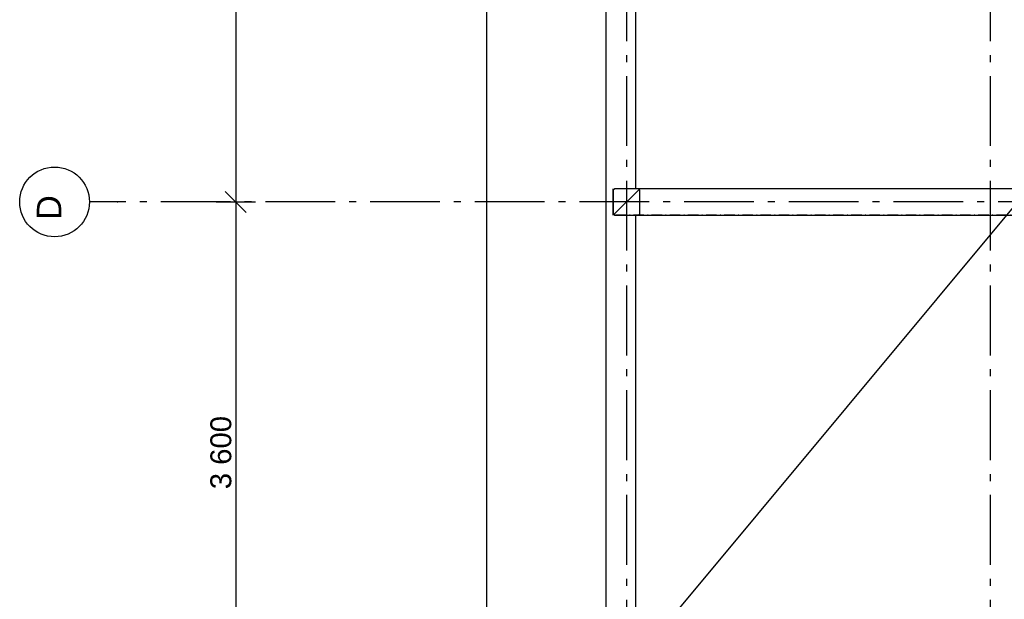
# Model space of a CAD drawing. Header units: millimetres. Extents: x -117798 to 93698, y -182207 to 252400.
# Tile 13 of 222: x -82021 to -74967, y -38263 to -34112. Entities that reach past the tile are written whole.
import ezdxf
from ezdxf.enums import TextEntityAlignment as Align

# ---------------------------------------------------------------- set-up
doc = ezdxf.new("R2010")
doc.units = ezdxf.units.MM
doc.header["$LTSCALE"] = 0.5
doc.header["$MEASUREMENT"] = 0
for name, pattern in [('Akselinje', [1500, 1000, -200, 100, -200]), ('Over snittplan', [260, 150, -50, 10, -50]), ('PLINE', [0]), ('Prikk & stiplet', [1340.555525, 705.555534, -352.777767, 0, -282.222223])]:
    doc.linetypes.add(name, pattern=pattern)
for name, color, linetype in [('222- Søyler', 7, 'Continuous'), ('222- Søyler  (Skravur)', 7, 'Continuous'), ('223- Bjelker', 7, 'Continuous'), ('256- Faste himlinger og overflatebehandling(Nye konstruksjoner)', 7, 'Continuous'), ('261- Primærkonstruksjon (tak)', 7, 'Continuous'), ('82-- Modullinjer', 7, 'Continuous'), ('842-M___1_50 Målsetting bygning(Nye konstruksjoner)', 7, 'Continuous'), ('BYGG(Nye konstruksjoner)', 7, 'Continuous'), ('tiltaksgrense', 7, 'Continuous')]:
    doc.layers.add(name, color=color, linetype=linetype)
doc.styles.add('GENERATED_STYLE_1', font='arial.ttf')
doc.styles.add('GENERATED_STYLE_4', font='arial.ttf')
doc.linetypes.add('Tiltaksgrense', pattern='A,0,[3,A-2607.112 Plan 2. etasje1.Shx,S=4.761905,R=0,X=0,Y=0],-1200,0', length=1200)
doc.dimstyles.new('GENERATED_STYLE__2', dxfattribs={"dimtxt": 150, "dimasz": 142.5, "dimexe": 0.18, "dimexo": 0.0625, "dimgap": 0, "dimtad": 1, "dimdec": 0, "dimzin": 0, "dimdsep": 46, "dimtxsty": 'GENERATED_STYLE_1', "dimblk": 'ARROWHEAD_6', "dimblk1": 'ARROWHEAD_6', "dimblk2": 'ARROWHEAD_6', "dimcen": 0.09, "dimse1": 1, "dimse2": 1, "dimclrd": 256, "dimclre": 256, "dimclrt": 256, "dimadec": 1, "dimazin": 0, "dimtfac": 1, "dimtdec": 4, "dimtmove": 0, "dimatfit": 3, "dimfxl": 1, "dimtolj": 1, "dimtzin": 0, "dimarcsym": 0})

# ---------------------------------------------------------------- blocks, each defined once
blk = doc.blocks.new('Standard grid marker[89]', base_point=(20939.5, -35416.9))
at = {"layer": '82-- Modullinjer', "linetype": 'Akselinje'}
for p, q in [((-81321.3, -35416.9), (-81521.3, -35416.9)), ((20739.5, -35416.9), (-81321.3, -35416.9))]:
    blk.add_line(p, q, dxfattribs=at)
at = {"layer": '82-- Modullinjer', "linetype": 'PLINE'}
blk.add_circle((-81771.3, -35416.9), 250, dxfattribs=at)
at = {"layer": '82-- Modullinjer', "linetype": 'Akselinje'}
blk.add_point((-81321.3, -35416.9), dxfattribs=at)
blk.add_point((-81321.3, -35416.9), dxfattribs=at)
at = {"layer": '82-- Modullinjer', "style": 'GENERATED_STYLE_4'}
for tag, p in [('AC_MarkerText_1_0', (21062, -35456.9)), ('AC_MarkerText_1_1', (-81898.8, -35456.9))]:
    blk.add_attdef(tag, text='', height=175, rotation=90, dxfattribs=at).set_placement(p, align=Align.TOP_CENTER)
blk = doc.blocks.new('Standard grid marker[91]', base_point=(-77673.2, 26434.4))
at = {"layer": '82-- Modullinjer', "linetype": 'Akselinje'}
blk.add_line((-77673.2, 26234.4), (-77673.2, -50374.4), dxfattribs=at)
at = {"layer": '82-- Modullinjer', "style": 'GENERATED_STYLE_4'}
for tag, p in [('AC_MarkerText_1_0', (-77800.7, 26644.4)), ('AC_MarkerText_1_1', (-77800.7, -50864.4))]:
    blk.add_attdef(tag, text='', height=175, rotation=90, dxfattribs=at).set_placement(p, align=Align.TOP_CENTER)
blk = doc.blocks.new('Standard grid marker[209]', base_point=(-75068.2, 26434.4))
at = {"layer": '82-- Modullinjer', "linetype": 'Akselinje'}
blk.add_line((-75068.2, 26234.4), (-75068.2, -50374.4), dxfattribs=at)
at = {"layer": '82-- Modullinjer', "style": 'GENERATED_STYLE_4'}
for tag, p in [('AC_MarkerText_1_0', (-75195.7, 26644.4)), ('AC_MarkerText_1_1', (-75195.7, -50864.4))]:
    blk.add_attdef(tag, text='', height=175, rotation=90, dxfattribs=at).set_placement(p, align=Align.TOP_CENTER)
blk = doc.blocks.new('*D987')
at = {"layer": '842-M___1_50 Målsetting bygning(Nye konstruksjoner)', "linetype": 'PLINE'}
for p, q in [((-80398.2, -31891.9), (-80548.2, -31741.9)), ((-80613.8, -31816.9), (-80332.5, -31816.9)), ((-80473.2, -31816.9), (-80473.2, -35416.9)), ((-80398.2, -35491.9), (-80548.2, -35341.9)), ((-80613.8, -35416.9), (-80332.5, -35416.9))]:
    blk.add_line(p, q, dxfattribs=at)
at = {"layer": '842-M___1_50 Målsetting bygning(Nye konstruksjoner)', "insert": (-80503.2, -33874.3), "char_height": 150, "attachment_point": 7, "rotation": 90, "style": 'GENERATED_STYLE_1'}
blk.add_mtext('\\A1;{\\pql;\\fArial|b0|i0|c0|p0;\\W1.000000;3\xa0600}', dxfattribs=at)
blk = doc.blocks.new('ARROWHEAD_6')
at = {"linetype": 'Continuous'}
for p, q in [((-0.5, -0.5), (0.5, 0.5)), ((0, 0), (-1, 0))]:
    blk.add_line(p, q, dxfattribs=at)
blk = doc.blocks.new('*D988')
at = {"layer": '842-M___1_50 Målsetting bygning(Nye konstruksjoner)', "linetype": 'PLINE'}
for p, q in [((-80398.2, -35491.9), (-80548.2, -35341.9)), ((-80613.8, -35416.9), (-80332.5, -35416.9)), ((-80473.2, -35416.9), (-80473.2, -39016.9)), ((-80398.2, -39091.9), (-80548.2, -38941.9)), ((-80613.8, -39016.9), (-80332.5, -39016.9))]:
    blk.add_line(p, q, dxfattribs=at)
at = {"layer": '842-M___1_50 Målsetting bygning(Nye konstruksjoner)', "insert": (-80503.2, -37474.3), "char_height": 150, "attachment_point": 7, "rotation": 90, "style": 'GENERATED_STYLE_1'}
blk.add_mtext('\\A1;{\\pql;\\fArial|b0|i0|c0|p0;\\W1.000000;3\xa0600}', dxfattribs=at)

msp = doc.modelspace()

# ---------------------------------------------------------------- hatches: boundary and pattern name
at = {"layer": '222- Søyler  (Skravur)', "linetype": 'Continuous'}
h = msp.add_hatch(dxfattribs=at)
h.set_pattern_fill('Skrålinjer_3', color=256, style=0, pattern_type=2)
h.set_pattern_definition([(45, (0, 0), (-127.2792, 127.2792), [])])
h.paths.add_polyline_path([(-77578.2, -35501.9), (-77578.2, -35331.9), (-77588.2, -35321.9), (-77758.2, -35321.9), (-77768.2, -35331.9), (-77768.2, -35501.9), (-77758.2, -35511.9), (-77588.2, -35511.9)])

# ---------------------------------------------------------------- linework, layer by layer
at = {"layer": '222- Søyler', "linetype": 'PLINE', "flags": 128}
msp.add_lwpolyline([(-77578.2, -35501.9), (-77578.2, -35331.9), (-77588.2, -35321.9), (-77758.2, -35321.9), (-77768.2, -35331.9), (-77768.2, -35501.9), (-77758.2, -35511.9), (-77588.2, -35511.9)], close=True, dxfattribs=at)
at = {"layer": '223- Bjelker', "linetype": 'Over snittplan'}
for p, q in [((-77768.2, -35511.9), (-77768.2, -35321.9)), ((-64288.2, -35321.9), (-77768.2, -35321.9)), ((-64288.2, -35511.9), (-77768.2, -35511.9))]:
    msp.add_line(p, q, dxfattribs=at)
at = {"layer": '223- Bjelker', "linetype": 'Prikk & stiplet'}
msp.add_line((-77768.2, -35511.9), (-77768.2, -35321.9), dxfattribs=at)
at = {"layer": '256- Faste himlinger og overflatebehandling(Nye konstruksjoner)', "linetype": 'PLINE', "flags": 128}
for points in [[(-77605.7, -35321.9), (-77605.7, -31911.9)], [(-68823.2, -35321.9), (-77605.7, -35321.9)], [(-77605.7, -35511.9), (-68823.2, -35511.9)], [(-77605.7, -38749.4), (-77605.7, -35511.9)]]:
    msp.add_lwpolyline(points, dxfattribs=at)
at = {"layer": '261- Primærkonstruksjon (tak)', "linetype": 'PLINE', "flags": 128}
msp.add_lwpolyline([(-77818.2, -39111.9), (-77818.2, -28121.9)], dxfattribs=at)
at = {"layer": 'BYGG(Nye konstruksjoner)', "linetype": 'PLINE'}
msp.add_line((-77663.2, -38767.6), (-68913.2, -28267.6), dxfattribs=at)
at = {"layer": 'tiltaksgrense', "linetype": 'Tiltaksgrense', "flags": 128}
msp.add_lwpolyline([(-76668.2, 5883.1), (-59978.2, 5883.1), (-59978.2, 3983.1), (-55978.2, 3983.1), (-55978.2, -1216.9), (-59978.2, -1216.9), (-59978.2, -11216.9), (-59478.2, -11216.9), (-59478.2, -35316.9), (-58278.2, -35316.9), (-58278.2, -44011.9), (-59478.2, -44011.9), (-59478.2, -47174.4), (-78673.2, -47174.4), (-78673.2, -18848), (-79601.4, -18848), (-79601.4, -15365.9), (-78229.2, -15365.9), (-78229.2, -11147.2), (-76668.2, -11147.2)], close=True, dxfattribs=at)

# ---------------------------------------------------------------- block references
at = {"layer": '82-- Modullinjer', "linetype": 'PLINE'}
for name, p in [('Standard grid marker[91]', (-77673.2, 26434.4)), ('Standard grid marker[209]', (-75068.2, 26434.4))]:
    msp.add_blockref(name, p, dxfattribs=at)
ref = msp.add_blockref('Standard grid marker[89]', (20939.5, -35416.9), dxfattribs=at)
ref.add_attrib('AC_MarkerText_1_1', 'D', dxfattribs={"color": 7, "height": 175, "rotation": 90, "style": 'GENERATED_STYLE_4'}).set_placement((-81898.8, -35456.9), align=Align.TOP_CENTER)

# ---------------------------------------------------------------- dimensions: what is measured, and where the dimension line sits
at = {"layer": '842-M___1_50 Målsetting bygning(Nye konstruksjoner)', "linetype": 'Continuous'}
for base, p1, p2, picture, middle in [((-80473.2, -35416.9), (-81473.2, -31816.9), (-81473.2, -35416.9), '*D987', (-80578.2, -33617)), ((-80473.2, -39016.9), (-81473.2, -35416.9), (-81473.2, -39016.9), '*D988', (-80578.2, -37217))]:
    dim = msp.add_linear_dim(base=base, p1=p1, p2=p2, angle=270, dimstyle='GENERATED_STYLE__2', dxfattribs=at)
    dim.commit()
    dim.dimension.update_dxf_attribs({"geometry": picture, "text_midpoint": middle, "dimtype": 160, "text_rotation": 90})

doc.saveas('drawing.dxf')
